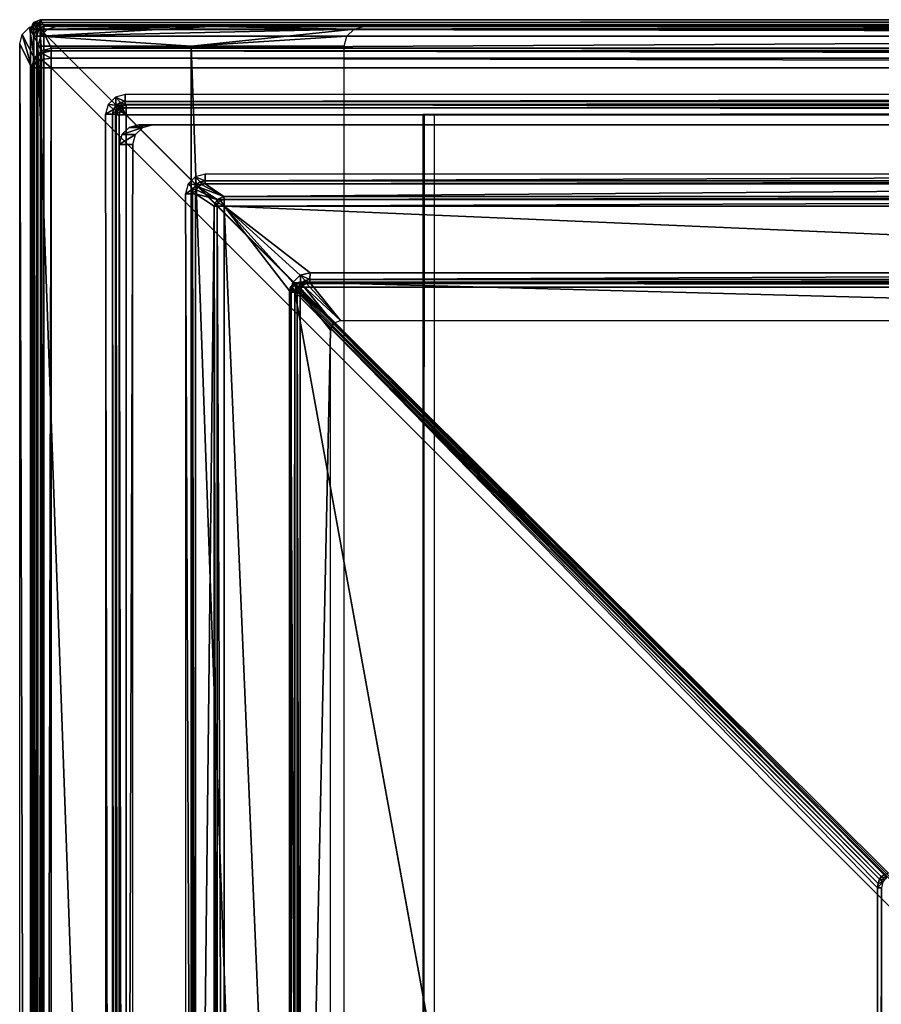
# Model space of a CAD drawing. Header units: millimetres. Extents: x -6 to 112, y 0 to 110.
# Tile 6 of 19: x -6 to 16, y 85 to 110. Entities that reach past the tile are written whole.
import ezdxf

# ---------------------------------------------------------------- set-up
doc = ezdxf.new("R2010")
doc.units = ezdxf.units.MM
doc.header["$LTSCALE"] = 159.143519
for name, color, linetype in [('10', 7, 'CONTINUOUS'), ('101', 7, 'CONTINUOUS'), ('11', 7, 'CONTINUOUS'), ('117', 7, 'CONTINUOUS'), ('119', 7, 'CONTINUOUS'), ('129', 7, 'CONTINUOUS'), ('152', 7, 'CONTINUOUS'), ('153', 7, 'CONTINUOUS'), ('159', 7, 'CONTINUOUS'), ('160', 7, 'CONTINUOUS'), ('17', 7, 'CONTINUOUS'), ('18', 7, 'CONTINUOUS'), ('19', 7, 'CONTINUOUS'), ('20', 7, 'CONTINUOUS'), ('225', 7, 'CONTINUOUS'), ('233', 7, 'CONTINUOUS'), ('3', 7, 'CONTINUOUS'), ('30', 7, 'CONTINUOUS'), ('31', 7, 'CONTINUOUS'), ('32', 7, 'CONTINUOUS'), ('34', 7, 'CONTINUOUS'), ('348', 7, 'CONTINUOUS'), ('349', 7, 'CONTINUOUS'), ('350', 7, 'CONTINUOUS'), ('364', 7, 'CONTINUOUS'), ('365', 7, 'CONTINUOUS'), ('371', 7, 'CONTINUOUS'), ('375', 7, 'CONTINUOUS'), ('379', 7, 'CONTINUOUS'), ('38', 7, 'CONTINUOUS'), ('381', 7, 'CONTINUOUS'), ('385', 7, 'CONTINUOUS'), ('389', 7, 'CONTINUOUS'), ('39', 7, 'CONTINUOUS'), ('4', 7, 'CONTINUOUS'), ('416', 7, 'CONTINUOUS'), ('417', 7, 'CONTINUOUS'), ('420', 7, 'CONTINUOUS'), ('421', 7, 'CONTINUOUS'), ('422', 7, 'CONTINUOUS'), ('425', 7, 'CONTINUOUS'), ('426', 7, 'CONTINUOUS'), ('427', 7, 'CONTINUOUS'), ('431', 7, 'CONTINUOUS'), ('433', 7, 'CONTINUOUS'), ('434', 7, 'CONTINUOUS'), ('435', 7, 'CONTINUOUS'), ('441', 7, 'CONTINUOUS'), ('442', 7, 'CONTINUOUS'), ('450', 7, 'CONTINUOUS'), ('454', 7, 'CONTINUOUS'), ('48', 7, 'CONTINUOUS'), ('49', 7, 'CONTINUOUS'), ('5', 7, 'CONTINUOUS'), ('54', 7, 'CONTINUOUS'), ('55', 7, 'CONTINUOUS'), ('59', 7, 'CONTINUOUS'), ('62', 7, 'CONTINUOUS'), ('79', 7, 'CONTINUOUS'), ('80', 7, 'CONTINUOUS'), ('85', 7, 'CONTINUOUS'), ('9', 7, 'CONTINUOUS')]:
    doc.layers.add(name, color=color, linetype=linetype)

msp = doc.modelspace()

# ---------------------------------------------------------------- linework, layer by layer
at = {"layer": '10', "linetype": 'CONTINUOUS'}
for points in [[(-5.563, 1.052, -714.081), (-5.563, 108.948, -714.081), (-5.495, 108.948, -714.328), (-5.563, 1.052, -714.081)], [(-5.495, 1.052, -714.328), (-5.563, 1.052, -714.081), (-5.495, 108.948, -714.328), (-5.495, 1.052, -714.328)], [(-5.314, 1.052, -714.509), (-5.495, 1.052, -714.328), (-5.314, 108.948, -714.509), (-5.314, 1.052, -714.509)], [(-5.314, 108.948, -714.509), (-5.495, 1.052, -714.328), (-5.495, 108.948, -714.328), (-5.314, 108.948, -714.509)], [(-5.067, 108.948, -714.576), (-5.314, 1.052, -714.509), (-5.314, 108.948, -714.509), (-5.067, 108.948, -714.576)], [(-5.067, 108.948, -714.576), (-5.067, 1.052, -714.576), (-5.314, 1.052, -714.509), (-5.067, 108.948, -714.576)]]:
    msp.add_3dface(points, dxfattribs=at)
at = {"layer": '101', "linetype": 'CONTINUOUS'}
for points in [[(37.838, 102.526, -635.239), (38.99, 103.49, -613.189), (1.512, 103.49, -612.868), (37.838, 102.526, -635.239)], [(2.286, 102.526, -634.934), (37.838, 102.526, -635.239), (1.512, 103.49, -612.868), (2.286, 102.526, -634.934)]]:
    msp.add_3dface(points, dxfattribs=at)
at = {"layer": '11', "linetype": 'CONTINUOUS'}
for points in [[(-5.868, 109.546, -679.772), (-5.563, 1.052, -714.081), (-5.868, 0.454, -679.772), (-5.868, 109.546, -679.772)], [(-5.563, 108.948, -714.081), (-5.563, 1.052, -714.081), (-5.868, 109.546, -679.772), (-5.563, 108.948, -714.081)]]:
    msp.add_3dface(points, dxfattribs=at)
at = {"layer": '117', "linetype": 'CONTINUOUS'}
for points in [[(15.996, 88.319, -650.53), (1.127, 103.254, -642.694), (1.153, 103.285, -642.703), (15.996, 88.319, -650.53)], [(1.153, 103.285, -642.703), (1.181, 103.315, -642.707), (16.038, 88.392, -650.537), (1.153, 103.285, -642.703)], [(15.996, 88.319, -650.53), (1.153, 103.285, -642.703), (16.038, 88.392, -650.537), (15.996, 88.319, -650.53)], [(1.181, 103.315, -642.707), (1.211, 103.343, -642.704), (16.038, 88.392, -650.537), (1.181, 103.315, -642.707)], [(1.211, 103.343, -642.704), (1.242, 103.369, -642.695), (16.038, 88.392, -650.537), (1.211, 103.343, -642.704)], [(1.242, 103.369, -642.695), (16.111, 88.434, -650.531), (16.038, 88.392, -650.537), (1.242, 103.369, -642.695)]]:
    msp.add_3dface(points, dxfattribs=at)
at = {"layer": '119', "linetype": 'CONTINUOUS'}
for points in [[(-3.414, 2.246, -631.633), (-3.337, 2.246, -631.46), (-3.414, 107.754, -631.633), (-3.414, 2.246, -631.633)], [(-3.414, 107.754, -631.633), (-3.337, 2.246, -631.46), (-3.337, 107.754, -631.46), (-3.414, 107.754, -631.633)], [(-3.162, 2.246, -631.39), (-3.162, 107.754, -631.39), (-3.337, 107.754, -631.46), (-3.162, 2.246, -631.39)], [(-3.337, 2.246, -631.46), (-3.162, 2.246, -631.39), (-3.337, 107.754, -631.46), (-3.337, 2.246, -631.46)]]:
    msp.add_3dface(points, dxfattribs=at)
at = {"layer": '129', "linetype": 'CONTINUOUS'}
for points in [[(-0.848, 105.426, -612.68), (-0.925, 105.426, -612.854), (-0.848, 63.239, -612.68), (-0.848, 105.426, -612.68)], [(-0.925, 105.426, -612.854), (-0.925, 63.239, -612.854), (-0.848, 63.239, -612.68), (-0.925, 105.426, -612.854)], [(-0.673, 63.239, -612.61), (-0.673, 105.426, -612.61), (-0.848, 105.426, -612.68), (-0.673, 63.239, -612.61)], [(-0.673, 63.239, -612.61), (-0.848, 105.426, -612.68), (-0.848, 63.239, -612.68), (-0.673, 63.239, -612.61)]]:
    msp.add_3dface(points, dxfattribs=at)
at = {"layer": '152', "linetype": 'CONTINUOUS'}
for points in [[(38.992, 103.739, -612.95), (1.514, 103.739, -612.629), (1.513, 103.566, -612.698), (38.992, 103.739, -612.95)], [(38.992, 103.739, -612.95), (1.513, 103.566, -612.698), (38.991, 103.566, -613.019), (38.992, 103.739, -612.95)], [(1.513, 103.566, -612.698), (1.512, 103.49, -612.868), (38.991, 103.566, -613.019), (1.513, 103.566, -612.698)], [(1.512, 103.49, -612.868), (38.99, 103.49, -613.189), (38.991, 103.566, -613.019), (1.512, 103.49, -612.868)]]:
    msp.add_3dface(points, dxfattribs=at)
at = {"layer": '153', "linetype": 'CONTINUOUS'}
for points in [[(1.014, 103.24, -612.625), (1.014, 65.76, -612.625), (1.186, 65.76, -612.696), (1.014, 103.24, -612.625)], [(1.014, 103.24, -612.625), (1.186, 65.76, -612.696), (1.186, 103.24, -612.696), (1.014, 103.24, -612.625)], [(1.262, 65.76, -612.866), (1.262, 103.24, -612.866), (1.186, 103.24, -612.696), (1.262, 65.76, -612.866)], [(1.186, 65.76, -612.696), (1.262, 65.76, -612.866), (1.186, 103.24, -612.696), (1.186, 65.76, -612.696)]]:
    msp.add_3dface(points, dxfattribs=at)
at = {"layer": '159', "linetype": 'CONTINUOUS'}
for points in [[(-1.153, 106.246, -631.407), (-1.153, 106.07, -631.335), (41.378, 106.246, -631.771), (-1.153, 106.246, -631.407)], [(41.378, 106.246, -631.771), (-1.153, 106.07, -631.335), (41.378, 106.07, -631.699), (41.378, 106.246, -631.771)], [(-1.153, 106.07, -631.335), (-1.151, 105.996, -631.161), (41.378, 106.07, -631.699), (-1.153, 106.07, -631.335)], [(-1.151, 105.996, -631.161), (41.38, 105.996, -631.525), (41.378, 106.07, -631.699), (-1.151, 105.996, -631.161)]]:
    msp.add_3dface(points, dxfattribs=at)
at = {"layer": '160', "linetype": 'CONTINUOUS'}
for points in [[(-1.653, 105.746, -631.403), (-1.477, 62.44, -631.332), (-1.477, 105.746, -631.332), (-1.653, 105.746, -631.403)], [(-1.653, 62.44, -631.403), (-1.477, 62.44, -631.332), (-1.653, 105.746, -631.403), (-1.653, 62.44, -631.403)], [(-1.401, 62.44, -631.159), (-1.401, 105.746, -631.159), (-1.477, 105.746, -631.332), (-1.401, 62.44, -631.159)], [(-1.477, 62.44, -631.332), (-1.401, 62.44, -631.159), (-1.477, 105.746, -631.332), (-1.477, 62.44, -631.332)]]:
    msp.add_3dface(points, dxfattribs=at)
at = {"layer": '17', "linetype": 'CONTINUOUS'}
for points in [[(-5.368, 110.046, -679.776), (103.721, 110.046, -680.71), (-5.063, 109.447, -714.085), (-5.368, 110.046, -679.776)], [(103.721, 110.046, -680.71), (102.828, 109.447, -715.009), (-5.063, 109.447, -714.085), (103.721, 110.046, -680.71)]]:
    msp.add_3dface(points, dxfattribs=at)
at = {"layer": '18', "linetype": 'CONTINUOUS'}
for points in [[(-5.801, 109.796, -679.774), (-5.618, 109.979, -679.775), (-5.496, 109.197, -714.085), (-5.801, 109.796, -679.774)], [(-5.618, 109.979, -679.775), (-5.368, 110.046, -679.776), (-5.313, 109.38, -714.086), (-5.618, 109.979, -679.775)], [(-5.496, 109.197, -714.085), (-5.618, 109.979, -679.775), (-5.313, 109.38, -714.086), (-5.496, 109.197, -714.085)], [(-5.368, 110.046, -679.776), (-5.063, 109.447, -714.085), (-5.313, 109.38, -714.086), (-5.368, 110.046, -679.776)], [(-5.563, 108.948, -714.081), (-5.868, 109.546, -679.772), (-5.801, 109.796, -679.774), (-5.563, 108.948, -714.081)], [(-5.563, 108.948, -714.081), (-5.801, 109.796, -679.774), (-5.496, 109.197, -714.085), (-5.563, 108.948, -714.081)]]:
    msp.add_3dface(points, dxfattribs=at)
at = {"layer": '19', "linetype": 'CONTINUOUS'}
for points in [[(-5.496, 109.197, -714.085), (-5.313, 109.38, -714.086), (-5.313, 109.319, -714.299), (-5.496, 109.197, -714.085)], [(-5.313, 109.38, -714.086), (-5.063, 109.447, -714.085), (-5.065, 109.378, -714.331), (-5.313, 109.38, -714.086)], [(-5.313, 109.319, -714.299), (-5.313, 109.38, -714.086), (-5.065, 109.378, -714.331), (-5.313, 109.319, -714.299)], [(-5.563, 108.948, -714.081), (-5.496, 109.197, -714.085), (-5.495, 109.161, -714.207), (-5.563, 108.948, -714.081)], [(-5.563, 108.948, -714.081), (-5.495, 109.161, -714.207), (-5.495, 109.07, -714.296), (-5.563, 108.948, -714.081)], [(-5.495, 109.161, -714.207), (-5.496, 109.197, -714.085), (-5.313, 109.319, -714.299), (-5.495, 109.161, -714.207)], [(-5.495, 109.161, -714.207), (-5.313, 109.319, -714.299), (-5.314, 109.16, -714.453), (-5.495, 109.161, -714.207)], [(-5.495, 109.07, -714.296), (-5.495, 109.161, -714.207), (-5.314, 109.16, -714.453), (-5.495, 109.07, -714.296)], [(-5.314, 108.948, -714.509), (-5.495, 109.07, -714.296), (-5.314, 109.16, -714.453), (-5.314, 108.948, -714.509)], [(-5.314, 109.16, -714.453), (-5.313, 109.319, -714.299), (-5.067, 109.195, -714.511), (-5.314, 109.16, -714.453)], [(-5.067, 108.948, -714.576), (-5.314, 109.16, -714.453), (-5.067, 109.195, -714.511), (-5.067, 108.948, -714.576)], [(-5.067, 108.948, -714.576), (-5.314, 108.948, -714.509), (-5.314, 109.16, -714.453), (-5.067, 108.948, -714.576)], [(-5.313, 109.319, -714.299), (-5.065, 109.378, -714.331), (-5.067, 109.195, -714.511), (-5.313, 109.319, -714.299)], [(-5.495, 108.948, -714.328), (-5.563, 108.948, -714.081), (-5.495, 109.07, -714.296), (-5.495, 108.948, -714.328)], [(-5.314, 108.948, -714.509), (-5.495, 108.948, -714.328), (-5.495, 109.07, -714.296), (-5.314, 108.948, -714.509)]]:
    msp.add_3dface(points, dxfattribs=at)
at = {"layer": '20', "linetype": 'CONTINUOUS'}
for points in [[(-5.065, 109.378, -714.331), (-5.063, 109.447, -714.085), (102.826, 109.378, -715.255), (-5.065, 109.378, -714.331)], [(-5.063, 109.447, -714.085), (102.828, 109.447, -715.009), (102.826, 109.378, -715.255), (-5.063, 109.447, -714.085)], [(-5.067, 109.195, -714.511), (-5.065, 109.378, -714.331), (102.825, 109.195, -715.434), (-5.067, 109.195, -714.511)], [(102.824, 108.948, -715.5), (-5.067, 108.948, -714.576), (-5.067, 109.195, -714.511), (102.824, 108.948, -715.5)], [(102.824, 108.948, -715.5), (-5.067, 109.195, -714.511), (102.825, 109.195, -715.434), (102.824, 108.948, -715.5)], [(102.825, 109.195, -715.434), (-5.065, 109.378, -714.331), (102.826, 109.378, -715.255), (102.825, 109.195, -715.434)]]:
    msp.add_3dface(points, dxfattribs=at)
at = {"layer": '225', "linetype": 'CONTINUOUS'}
for points in [[(1.335, 103.417, -612.862), (1.281, 103.336, -612.863), (2.109, 102.453, -634.937), (1.335, 103.417, -612.862)], [(1.335, 103.417, -612.862), (2.286, 102.526, -634.934), (1.416, 103.471, -612.864), (1.335, 103.417, -612.862)], [(2.286, 102.526, -634.934), (1.335, 103.417, -612.862), (2.109, 102.453, -634.937), (2.286, 102.526, -634.934)], [(2.286, 102.526, -634.934), (1.512, 103.49, -612.868), (1.416, 103.471, -612.864), (2.286, 102.526, -634.934)], [(1.281, 103.336, -612.863), (1.262, 103.24, -612.866), (2.109, 102.453, -634.937), (1.281, 103.336, -612.863)], [(2.109, 102.453, -634.937), (1.262, 103.24, -612.866), (2.036, 102.277, -634.932), (2.109, 102.453, -634.937)]]:
    msp.add_3dface(points, dxfattribs=at)
at = {"layer": '233', "linetype": 'CONTINUOUS'}
for points in [[(1.264, 103.672, -612.627), (1.081, 103.49, -612.625), (1.28, 103.473, -612.693), (1.264, 103.672, -612.627)], [(1.514, 103.739, -612.629), (1.264, 103.672, -612.627), (1.513, 103.566, -612.698), (1.514, 103.739, -612.629)], [(1.387, 103.544, -612.695), (1.264, 103.672, -612.627), (1.28, 103.473, -612.693), (1.387, 103.544, -612.695)], [(1.513, 103.566, -612.698), (1.264, 103.672, -612.627), (1.387, 103.544, -612.695), (1.513, 103.566, -612.698)], [(1.081, 103.49, -612.625), (1.014, 103.24, -612.625), (1.209, 103.366, -612.693), (1.081, 103.49, -612.625)], [(1.28, 103.473, -612.693), (1.081, 103.49, -612.625), (1.209, 103.366, -612.693), (1.28, 103.473, -612.693)], [(1.281, 103.336, -612.863), (1.28, 103.473, -612.693), (1.209, 103.366, -612.693), (1.281, 103.336, -612.863)], [(1.416, 103.471, -612.864), (1.387, 103.544, -612.695), (1.28, 103.473, -612.693), (1.416, 103.471, -612.864)], [(1.281, 103.336, -612.863), (1.335, 103.417, -612.862), (1.28, 103.473, -612.693), (1.281, 103.336, -612.863)], [(1.335, 103.417, -612.862), (1.416, 103.471, -612.864), (1.28, 103.473, -612.693), (1.335, 103.417, -612.862)], [(1.512, 103.49, -612.868), (1.513, 103.566, -612.698), (1.387, 103.544, -612.695), (1.512, 103.49, -612.868)], [(1.416, 103.471, -612.864), (1.512, 103.49, -612.868), (1.387, 103.544, -612.695), (1.416, 103.471, -612.864)], [(1.014, 103.24, -612.625), (1.186, 103.24, -612.696), (1.209, 103.366, -612.693), (1.014, 103.24, -612.625)], [(1.186, 103.24, -612.696), (1.281, 103.336, -612.863), (1.209, 103.366, -612.693), (1.186, 103.24, -612.696)], [(1.262, 103.24, -612.866), (1.281, 103.336, -612.863), (1.186, 103.24, -612.696), (1.262, 103.24, -612.866)]]:
    msp.add_3dface(points, dxfattribs=at)
at = {"layer": '3', "linetype": 'CONTINUOUS'}
for points in [[(-5.407, 109.5, -631.37), (-1.512, 0.5, -176.387), (-1.512, 109.5, -176.387), (-5.407, 109.5, -631.37)], [(-5.407, 0.5, -631.37), (-1.512, 0.5, -176.387), (-5.407, 109.5, -631.37), (-5.407, 0.5, -631.37)], [(-1.512, 0.5, -176.387), (2.383, 0.5, 278.596), (-1.512, 109.5, -176.387), (-1.512, 0.5, -176.387)], [(2.383, 0.5, 278.596), (2.383, 109.5, 278.596), (-1.512, 109.5, -176.387), (2.383, 0.5, 278.596)]]:
    msp.add_3dface(points, dxfattribs=at)
at = {"layer": '30', "linetype": 'CONTINUOUS'}
for points in [[(101.508, 107.5, -641.736), (101.161, 107.5, -682.235), (-2.835, 107.5, -681.344), (101.508, 107.5, -641.736)], [(101.508, 107.5, -641.736), (-2.835, 107.5, -681.344), (-2.488, 107.5, -640.846), (101.508, 107.5, -641.736)]]:
    msp.add_3dface(points, dxfattribs=at)
at = {"layer": '31', "linetype": 'CONTINUOUS'}
for points in [[(-2.738, 107.433, -640.844), (-3.268, 107.25, -681.341), (-2.921, 107.25, -640.842), (-2.738, 107.433, -640.844)], [(-3.085, 107.433, -681.342), (-3.268, 107.25, -681.341), (-2.738, 107.433, -640.844), (-3.085, 107.433, -681.342)], [(-2.488, 107.5, -640.846), (-3.085, 107.433, -681.342), (-2.738, 107.433, -640.844), (-2.488, 107.5, -640.846)], [(-2.488, 107.5, -640.846), (-2.835, 107.5, -681.344), (-3.085, 107.433, -681.342), (-2.488, 107.5, -640.846)], [(-2.921, 107.25, -640.842), (-3.335, 107, -681.34), (-2.988, 107, -640.841), (-2.921, 107.25, -640.842)], [(-3.268, 107.25, -681.341), (-3.335, 107, -681.34), (-2.921, 107.25, -640.842), (-3.268, 107.25, -681.341)]]:
    msp.add_3dface(points, dxfattribs=at)
at = {"layer": '32', "linetype": 'CONTINUOUS'}
for points in [[(-2.988, 107, -640.841), (-3.335, 107, -681.34), (-3.335, 3, -681.34), (-2.988, 107, -640.841)], [(-2.988, 3, -640.841), (-2.988, 107, -640.841), (-3.335, 3, -681.34), (-2.988, 3, -640.841)]]:
    msp.add_3dface(points, dxfattribs=at)
at = {"layer": '34', "linetype": 'CONTINUOUS'}
for points in [[(4.667, 107.75, 282.577), (4.667, 56.479, 282.577), (55.936, 107.75, 282.138), (4.667, 107.75, 282.577)], [(55.936, 107.75, 282.138), (4.667, 56.479, 282.577), (56.296, 107.001, 282.135), (55.936, 107.75, 282.138)], [(57.831, 106.559, 282.122), (4.667, 56.479, 282.577), (110.163, 107.75, 281.674), (57.831, 106.559, 282.122)], [(4.667, 56.479, 282.577), (110.163, 56.479, 281.674), (110.163, 107.75, 281.674), (4.667, 56.479, 282.577)], [(56.296, 107.001, 282.135), (4.667, 56.479, 282.577), (57.002, 106.558, 282.129), (56.296, 107.001, 282.135)], [(57.002, 106.558, 282.129), (4.667, 56.479, 282.577), (57.831, 106.559, 282.122), (57.002, 106.558, 282.129)]]:
    msp.add_3dface(points, dxfattribs=at)
at = {"layer": '348', "linetype": 'CONTINUOUS'}
for points in [[(15.996, 88.319, -650.53), (16.038, 88.392, -650.537), (16.12, 88.309, -650.627), (15.996, 88.319, -650.53)], [(16.111, 88.434, -650.531), (16.175, 88.348, -650.619), (16.038, 88.392, -650.537), (16.111, 88.434, -650.531)], [(16.038, 88.392, -650.537), (16.175, 88.348, -650.619), (16.12, 88.309, -650.627), (16.038, 88.392, -650.537)], [(16.081, 88.254, -650.619), (15.996, 88.319, -650.53), (16.12, 88.309, -650.627), (16.081, 88.254, -650.619)]]:
    msp.add_3dface(points, dxfattribs=at)
at = {"layer": '349', "linetype": 'CONTINUOUS'}
for points in [[(15.945, 88.1, -650.504), (15.958, 88.212, -650.51), (16.081, 88.254, -650.619), (15.945, 88.1, -650.504)], [(15.945, 88.1, -650.504), (16.081, 88.254, -650.619), (16.041, 88.1, -650.594), (15.945, 88.1, -650.504)], [(15.958, 88.212, -650.51), (15.996, 88.319, -650.53), (16.081, 88.254, -650.619), (15.958, 88.212, -650.51)]]:
    msp.add_3dface(points, dxfattribs=at)
at = {"layer": '350', "linetype": 'CONTINUOUS'}
for points in [[(16.042, 21.9, -650.596), (15.945, 21.9, -650.504), (16.041, 88.1, -650.594), (16.042, 21.9, -650.596)], [(15.945, 21.9, -650.504), (15.945, 88.1, -650.504), (16.041, 88.1, -650.594), (15.945, 21.9, -650.504)]]:
    msp.add_3dface(points, dxfattribs=at)
at = {"layer": '364', "linetype": 'CONTINUOUS'}
for points in [[(1.067, 103.431, -642.48), (1.064, 103.353, -642.614), (1.013, 103.35, -642.479), (1.067, 103.431, -642.48)], [(1.143, 103.433, -642.615), (1.064, 103.353, -642.614), (1.067, 103.431, -642.48), (1.143, 103.433, -642.615)], [(1.143, 103.433, -642.615), (1.153, 103.285, -642.703), (1.064, 103.353, -642.614), (1.143, 103.433, -642.615)], [(1.148, 103.485, -642.48), (1.143, 103.433, -642.615), (1.067, 103.431, -642.48), (1.148, 103.485, -642.48)], [(1.243, 103.476, -642.587), (1.143, 103.433, -642.615), (1.148, 103.485, -642.48), (1.243, 103.476, -642.587)], [(1.243, 103.476, -642.587), (1.242, 103.369, -642.695), (1.143, 103.433, -642.615), (1.243, 103.476, -642.587)], [(1.242, 103.369, -642.695), (1.211, 103.343, -642.704), (1.143, 103.433, -642.615), (1.242, 103.369, -642.695)], [(1.181, 103.315, -642.707), (1.153, 103.285, -642.703), (1.143, 103.433, -642.615), (1.181, 103.315, -642.707)], [(1.211, 103.343, -642.704), (1.181, 103.315, -642.707), (1.143, 103.433, -642.615), (1.211, 103.343, -642.704)], [(1.244, 103.504, -642.479), (1.243, 103.476, -642.587), (1.148, 103.485, -642.48), (1.244, 103.504, -642.479)], [(1.242, 103.369, -642.695), (1.243, 103.476, -642.587), (1.243, 103.466, -642.605), (1.242, 103.369, -642.695)], [(1.021, 103.254, -642.585), (0.994, 103.254, -642.477), (1.013, 103.35, -642.479), (1.021, 103.254, -642.585)], [(1.064, 103.353, -642.614), (1.021, 103.254, -642.585), (1.013, 103.35, -642.479), (1.064, 103.353, -642.614)], [(1.031, 103.254, -642.604), (1.021, 103.254, -642.585), (1.064, 103.353, -642.614), (1.031, 103.254, -642.604)], [(1.127, 103.254, -642.694), (1.031, 103.254, -642.604), (1.064, 103.353, -642.614), (1.127, 103.254, -642.694)], [(1.153, 103.285, -642.703), (1.127, 103.254, -642.694), (1.064, 103.353, -642.614), (1.153, 103.285, -642.703)]]:
    msp.add_3dface(points, dxfattribs=at)
at = {"layer": '365', "linetype": 'CONTINUOUS'}
for points in [[(1.021, 6.746, -642.585), (0.994, 6.746, -642.477), (1.021, 103.254, -642.585), (1.021, 6.746, -642.585)], [(1.021, 103.254, -642.585), (0.994, 6.746, -642.477), (0.994, 103.254, -642.477), (1.021, 103.254, -642.585)], [(1.031, 6.746, -642.604), (1.021, 6.746, -642.585), (1.031, 103.254, -642.604), (1.031, 6.746, -642.604)], [(1.031, 103.254, -642.604), (1.021, 6.746, -642.585), (1.021, 103.254, -642.585), (1.031, 103.254, -642.604)], [(1.127, 6.746, -642.694), (1.031, 6.746, -642.604), (1.127, 103.254, -642.694), (1.127, 6.746, -642.694)], [(1.127, 103.254, -642.694), (1.031, 6.746, -642.604), (1.031, 103.254, -642.604), (1.127, 103.254, -642.694)]]:
    msp.add_3dface(points, dxfattribs=at)
at = {"layer": '371', "linetype": 'CONTINUOUS'}
for points in [[(97.747, 103.369, -643.521), (1.242, 103.369, -642.695), (1.243, 103.466, -642.605), (97.747, 103.369, -643.521)], [(1.244, 103.504, -642.479), (97.747, 103.476, -643.413), (1.243, 103.476, -642.587), (1.244, 103.504, -642.479)], [(97.747, 103.476, -643.413), (97.747, 103.466, -643.432), (1.243, 103.476, -642.587), (97.747, 103.476, -643.413)], [(1.243, 103.476, -642.587), (97.747, 103.466, -643.432), (1.243, 103.466, -642.605), (1.243, 103.476, -642.587)], [(97.747, 103.466, -643.432), (97.747, 103.369, -643.521), (1.243, 103.466, -642.605), (97.747, 103.466, -643.432)], [(97.748, 103.504, -643.305), (97.747, 103.476, -643.413), (1.244, 103.504, -642.479), (97.748, 103.504, -643.305)]]:
    msp.add_3dface(points, dxfattribs=at)
at = {"layer": '375', "linetype": 'CONTINUOUS'}
for points in [[(41.578, 105.676, -613.218), (-0.675, 105.676, -612.856), (-0.673, 105.601, -612.682), (41.578, 105.676, -613.218)], [(41.58, 105.602, -613.044), (41.578, 105.676, -613.218), (-0.673, 105.601, -612.682), (41.58, 105.602, -613.044)], [(-0.673, 105.426, -612.61), (41.58, 105.602, -613.044), (-0.673, 105.601, -612.682), (-0.673, 105.426, -612.61)], [(-0.673, 105.426, -612.61), (41.58, 105.426, -612.972), (41.58, 105.602, -613.044), (-0.673, 105.426, -612.61)]]:
    msp.add_3dface(points, dxfattribs=at)
at = {"layer": '379', "linetype": 'CONTINUOUS'}
for points in [[(-1.328, 105.923, -631.161), (-1.382, 105.841, -631.161), (-0.851, 105.603, -612.853), (-1.328, 105.923, -631.161)], [(-1.247, 105.977, -631.162), (-1.328, 105.923, -631.161), (-0.675, 105.676, -612.856), (-1.247, 105.977, -631.162)], [(-0.675, 105.676, -612.856), (-1.328, 105.923, -631.161), (-0.851, 105.603, -612.853), (-0.675, 105.676, -612.856)], [(-1.151, 105.996, -631.161), (-1.247, 105.977, -631.162), (-0.675, 105.676, -612.856), (-1.151, 105.996, -631.161)], [(-1.382, 105.841, -631.161), (-1.401, 105.746, -631.159), (-0.851, 105.603, -612.853), (-1.382, 105.841, -631.161)], [(-1.401, 105.746, -631.159), (-0.925, 105.426, -612.854), (-0.851, 105.603, -612.853), (-1.401, 105.746, -631.159)]]:
    msp.add_3dface(points, dxfattribs=at)
at = {"layer": '38', "linetype": 'CONTINUOUS'}
for points in [[(4.385, 107.75, 278.829), (4.385, 56.479, 278.829), (4.415, 107.75, 282.329), (4.385, 107.75, 278.829)], [(4.415, 107.75, 282.329), (4.385, 56.479, 278.829), (4.415, 56.479, 282.329), (4.415, 107.75, 282.329)]]:
    msp.add_3dface(points, dxfattribs=at)
at = {"layer": '381', "linetype": 'CONTINUOUS'}
for points in [[(-0.675, 105.676, -612.856), (-0.851, 105.603, -612.853), (-0.673, 105.601, -612.682), (-0.675, 105.676, -612.856)], [(-0.851, 105.603, -612.853), (-0.925, 105.426, -612.854), (-0.825, 105.514, -612.681), (-0.851, 105.603, -612.853)], [(-0.825, 105.514, -612.681), (-0.925, 105.426, -612.854), (-0.848, 105.426, -612.68), (-0.825, 105.514, -612.681)], [(-0.761, 105.578, -612.681), (-0.851, 105.603, -612.853), (-0.825, 105.514, -612.681), (-0.761, 105.578, -612.681)], [(-0.673, 105.601, -612.682), (-0.851, 105.603, -612.853), (-0.761, 105.578, -612.681), (-0.673, 105.601, -612.682)], [(-0.673, 105.426, -612.61), (-0.825, 105.514, -612.681), (-0.848, 105.426, -612.68), (-0.673, 105.426, -612.61)], [(-0.673, 105.426, -612.61), (-0.761, 105.578, -612.681), (-0.825, 105.514, -612.681), (-0.673, 105.426, -612.61)], [(-0.673, 105.426, -612.61), (-0.673, 105.601, -612.682), (-0.761, 105.578, -612.681), (-0.673, 105.426, -612.61)]]:
    msp.add_3dface(points, dxfattribs=at)
at = {"layer": '385', "linetype": 'CONTINUOUS'}
for points in [[(-3.414, 107.754, -631.633), (-3.314, 107.842, -631.46), (-3.34, 107.931, -631.632), (-3.414, 107.754, -631.633)], [(-3.162, 107.93, -631.461), (-3.164, 108.004, -631.635), (-3.34, 107.931, -631.632), (-3.162, 107.93, -631.461)], [(-3.25, 107.906, -631.461), (-3.162, 107.93, -631.461), (-3.34, 107.931, -631.632), (-3.25, 107.906, -631.461)], [(-3.314, 107.842, -631.46), (-3.25, 107.906, -631.461), (-3.34, 107.931, -631.632), (-3.314, 107.842, -631.46)], [(-3.314, 107.842, -631.46), (-3.162, 107.754, -631.39), (-3.25, 107.906, -631.461), (-3.314, 107.842, -631.46)], [(-3.162, 107.754, -631.39), (-3.162, 107.93, -631.461), (-3.25, 107.906, -631.461), (-3.162, 107.754, -631.39)], [(-3.414, 107.754, -631.633), (-3.337, 107.754, -631.46), (-3.314, 107.842, -631.46), (-3.414, 107.754, -631.633)], [(-3.337, 107.754, -631.46), (-3.162, 107.754, -631.39), (-3.314, 107.842, -631.46), (-3.337, 107.754, -631.46)]]:
    msp.add_3dface(points, dxfattribs=at)
at = {"layer": '389', "linetype": 'CONTINUOUS'}
for points in [[(-1.586, 105.996, -631.403), (-1.383, 105.976, -631.334), (-1.403, 106.179, -631.405), (-1.586, 105.996, -631.403)], [(-1.153, 106.07, -631.335), (-1.153, 106.246, -631.407), (-1.403, 106.179, -631.405), (-1.153, 106.07, -631.335)], [(-1.277, 106.047, -631.335), (-1.153, 106.07, -631.335), (-1.403, 106.179, -631.405), (-1.277, 106.047, -631.335)], [(-1.383, 105.976, -631.334), (-1.277, 106.047, -631.335), (-1.403, 106.179, -631.405), (-1.383, 105.976, -631.334)], [(-1.653, 105.746, -631.403), (-1.453, 105.87, -631.333), (-1.586, 105.996, -631.403), (-1.653, 105.746, -631.403)], [(-1.453, 105.87, -631.333), (-1.383, 105.976, -631.334), (-1.586, 105.996, -631.403), (-1.453, 105.87, -631.333)], [(-1.382, 105.841, -631.161), (-1.383, 105.976, -631.334), (-1.453, 105.87, -631.333), (-1.382, 105.841, -631.161)], [(-1.247, 105.977, -631.162), (-1.277, 106.047, -631.335), (-1.383, 105.976, -631.334), (-1.247, 105.977, -631.162)], [(-1.328, 105.923, -631.161), (-1.247, 105.977, -631.162), (-1.383, 105.976, -631.334), (-1.328, 105.923, -631.161)], [(-1.382, 105.841, -631.161), (-1.328, 105.923, -631.161), (-1.383, 105.976, -631.334), (-1.382, 105.841, -631.161)], [(-1.151, 105.996, -631.161), (-1.153, 106.07, -631.335), (-1.277, 106.047, -631.335), (-1.151, 105.996, -631.161)], [(-1.247, 105.977, -631.162), (-1.151, 105.996, -631.161), (-1.277, 106.047, -631.335), (-1.247, 105.977, -631.162)], [(-1.653, 105.746, -631.403), (-1.477, 105.746, -631.332), (-1.453, 105.87, -631.333), (-1.653, 105.746, -631.403)], [(-1.477, 105.746, -631.332), (-1.382, 105.841, -631.161), (-1.453, 105.87, -631.333), (-1.477, 105.746, -631.332)], [(-1.477, 105.746, -631.332), (-1.401, 105.746, -631.159), (-1.382, 105.841, -631.161), (-1.477, 105.746, -631.332)]]:
    msp.add_3dface(points, dxfattribs=at)
at = {"layer": '39', "linetype": 'CONTINUOUS'}
for points in [[(55.934, 108, 281.888), (4.635, 108, 278.827), (4.665, 108, 282.327), (55.934, 108, 281.888)], [(55.904, 108, 278.388), (4.635, 108, 278.827), (55.934, 108, 281.888), (55.904, 108, 278.388)]]:
    msp.add_3dface(points, dxfattribs=at)
at = {"layer": '4', "linetype": 'CONTINUOUS'}
for points in [[(-5.157, 109.933, -631.373), (-5.34, 109.75, -631.371), (-1.012, 110, -176.391), (-5.157, 109.933, -631.373)], [(2.633, 109.933, 278.594), (-1.012, 110, -176.391), (-5.34, 109.75, -631.371), (2.633, 109.933, 278.594)], [(-5.34, 109.75, -631.371), (-1.512, 109.5, -176.387), (2.633, 109.933, 278.594), (-5.34, 109.75, -631.371)], [(-4.907, 110, -631.375), (-5.157, 109.933, -631.373), (-1.012, 110, -176.391), (-4.907, 110, -631.375)], [(2.45, 109.75, 278.596), (2.633, 109.933, 278.594), (-1.512, 109.5, -176.387), (2.45, 109.75, 278.596)], [(2.883, 110, 278.592), (-1.012, 110, -176.391), (2.633, 109.933, 278.594), (2.883, 110, 278.592)], [(-5.407, 109.5, -631.37), (-1.512, 109.5, -176.387), (-5.34, 109.75, -631.371), (-5.407, 109.5, -631.37)], [(-1.512, 109.5, -176.387), (2.383, 109.5, 278.596), (2.45, 109.75, 278.596), (-1.512, 109.5, -176.387)]]:
    msp.add_3dface(points, dxfattribs=at)
at = {"layer": '416', "linetype": 'CONTINUOUS'}
for points in [[(-5.338, 109.92, -632.571), (-5.338, 0.08, -632.571), (104.499, 0.08, -633.511), (-5.338, 109.92, -632.571)], [(104.499, 109.92, -633.511), (-5.338, 109.92, -632.571), (104.499, 0.08, -633.511), (104.499, 109.92, -633.511)]]:
    msp.add_3dface(points, dxfattribs=at)
at = {"layer": '417', "linetype": 'CONTINUOUS'}
for points in [[(104.247, 109.754, -643.51), (104.247, 0.246, -643.51), (-5.257, 0.246, -642.572), (104.247, 109.754, -643.51)], [(-5.257, 109.754, -642.572), (104.247, 109.754, -643.51), (-5.257, 0.246, -642.572), (-5.257, 109.754, -642.572)]]:
    msp.add_3dface(points, dxfattribs=at)
at = {"layer": '420', "linetype": 'CONTINUOUS'}
for points in [[(102.347, 108.017, -633.247), (-3.182, 108.017, -632.344), (102.341, 108.004, -632.538), (102.347, 108.017, -633.247)], [(102.341, 108.004, -632.538), (-3.182, 108.017, -632.344), (-3.164, 108.004, -631.635), (102.341, 108.004, -632.538)]]:
    msp.add_3dface(points, dxfattribs=at)
at = {"layer": '421', "linetype": 'CONTINUOUS'}
for points in [[(-3.432, 2.233, -632.342), (-3.414, 107.754, -631.633), (-3.432, 107.767, -632.342), (-3.432, 2.233, -632.342)], [(-3.414, 2.246, -631.633), (-3.414, 107.754, -631.633), (-3.432, 2.233, -632.342), (-3.414, 2.246, -631.633)]]:
    msp.add_3dface(points, dxfattribs=at)
at = {"layer": '422', "linetype": 'CONTINUOUS'}
for points in [[(-3.162, 107.93, -631.461), (102.341, 108.004, -632.538), (-3.164, 108.004, -631.635), (-3.162, 107.93, -631.461)], [(102.478, 107.96, -632.402), (102.341, 108.004, -632.538), (-3.162, 107.93, -631.461), (102.478, 107.96, -632.402)], [(102.56, 107.868, -632.322), (102.478, 107.96, -632.402), (-3.162, 107.93, -631.461), (102.56, 107.868, -632.322)], [(-3.162, 107.754, -631.39), (102.56, 107.868, -632.322), (-3.162, 107.93, -631.461), (-3.162, 107.754, -631.39)], [(-3.162, 107.754, -631.39), (102.589, 107.754, -632.295), (102.56, 107.868, -632.322), (-3.162, 107.754, -631.39)]]:
    msp.add_3dface(points, dxfattribs=at)
at = {"layer": '425', "linetype": 'CONTINUOUS'}
for points in [[(-3.684, 107.767, -632.585), (-3.508, 2.233, -632.515), (-3.508, 107.767, -632.515), (-3.684, 107.767, -632.585)], [(-3.684, 2.233, -632.585), (-3.508, 2.233, -632.515), (-3.684, 107.767, -632.585), (-3.684, 2.233, -632.585)], [(-3.508, 107.767, -632.515), (-3.432, 2.233, -632.342), (-3.432, 107.767, -632.342), (-3.508, 107.767, -632.515)], [(-3.508, 2.233, -632.515), (-3.432, 2.233, -632.342), (-3.508, 107.767, -632.515), (-3.508, 2.233, -632.515)]]:
    msp.add_3dface(points, dxfattribs=at)
at = {"layer": '426', "linetype": 'CONTINUOUS'}
for points in [[(102.345, 108.267, -633.493), (-3.184, 108.091, -632.518), (102.346, 108.091, -633.421), (102.345, 108.267, -633.493)], [(-3.184, 108.267, -632.589), (-3.184, 108.091, -632.518), (102.345, 108.267, -633.493), (-3.184, 108.267, -632.589)], [(-3.184, 108.091, -632.518), (-3.182, 108.017, -632.344), (102.346, 108.091, -633.421), (-3.184, 108.091, -632.518)], [(102.346, 108.091, -633.421), (-3.182, 108.017, -632.344), (102.347, 108.017, -633.247), (102.346, 108.091, -633.421)]]:
    msp.add_3dface(points, dxfattribs=at)
at = {"layer": '427', "linetype": 'CONTINUOUS'}
for points in [[(-5.257, 109.93, -642.5), (-5.255, 110.004, -642.326), (104.248, 109.93, -643.438), (-5.257, 109.93, -642.5)], [(104.247, 109.754, -643.51), (-5.257, 109.93, -642.5), (104.248, 109.93, -643.438), (104.247, 109.754, -643.51)], [(-5.257, 109.754, -642.572), (-5.257, 109.93, -642.5), (104.247, 109.754, -643.51), (-5.257, 109.754, -642.572)], [(-5.255, 110.004, -642.326), (104.249, 110.004, -643.264), (104.248, 109.93, -643.438), (-5.255, 110.004, -642.326)]]:
    msp.add_3dface(points, dxfattribs=at)
at = {"layer": '431', "linetype": 'CONTINUOUS'}
for points in [[(-5.59, 109.92, -632.823), (-5.517, 0.08, -632.644), (-5.517, 109.92, -632.644), (-5.59, 109.92, -632.823)], [(-5.59, 109.92, -632.823), (-5.59, 0.08, -632.823), (-5.517, 0.08, -632.644), (-5.59, 109.92, -632.823)], [(-5.338, 0.08, -632.571), (-5.338, 109.92, -632.571), (-5.517, 109.92, -632.644), (-5.338, 0.08, -632.571)], [(-5.517, 0.08, -632.644), (-5.338, 0.08, -632.571), (-5.517, 109.92, -632.644), (-5.517, 0.08, -632.644)]]:
    msp.add_3dface(points, dxfattribs=at)
at = {"layer": '433', "linetype": 'CONTINUOUS'}
for points in [[(-5.505, 0.246, -642.324), (-5.432, 109.754, -642.499), (-5.432, 0.246, -642.499), (-5.505, 0.246, -642.324)], [(-5.505, 0.246, -642.324), (-5.505, 109.754, -642.324), (-5.432, 109.754, -642.499), (-5.505, 0.246, -642.324)], [(-5.257, 109.754, -642.572), (-5.257, 0.246, -642.572), (-5.432, 0.246, -642.499), (-5.257, 109.754, -642.572)], [(-5.432, 109.754, -642.499), (-5.257, 109.754, -642.572), (-5.432, 0.246, -642.499), (-5.432, 109.754, -642.499)]]:
    msp.add_3dface(points, dxfattribs=at)
at = {"layer": '434', "linetype": 'CONTINUOUS'}
for points in [[(-5.515, 110.098, -632.826), (-5.34, 110.17, -632.825), (-5.432, 109.931, -642.327), (-5.515, 110.098, -632.826)], [(-5.432, 109.931, -642.327), (-5.34, 110.17, -632.825), (-5.255, 110.004, -642.326), (-5.432, 109.931, -642.327)], [(-5.505, 109.754, -642.324), (-5.59, 109.92, -632.823), (-5.515, 110.098, -632.826), (-5.505, 109.754, -642.324)], [(-5.505, 109.754, -642.324), (-5.515, 110.098, -632.826), (-5.432, 109.931, -642.327), (-5.505, 109.754, -642.324)]]:
    msp.add_3dface(points, dxfattribs=at)
at = {"layer": '435', "linetype": 'CONTINUOUS'}
for points in [[(-5.34, 110.17, -632.825), (-5.338, 110.098, -632.646), (104.496, 110.17, -633.766), (-5.34, 110.17, -632.825)], [(104.496, 110.17, -633.766), (-5.338, 110.098, -632.646), (104.498, 110.098, -633.586), (104.496, 110.17, -633.766)], [(-5.338, 110.098, -632.646), (-5.338, 109.92, -632.571), (104.498, 110.098, -633.586), (-5.338, 110.098, -632.646)], [(-5.338, 109.92, -632.571), (104.499, 109.92, -633.511), (104.498, 110.098, -633.586), (-5.338, 109.92, -632.571)]]:
    msp.add_3dface(points, dxfattribs=at)
at = {"layer": '441', "linetype": 'CONTINUOUS'}
for points in [[(-5.505, 109.754, -642.324), (-5.432, 109.931, -642.327), (-5.432, 109.754, -642.499), (-5.505, 109.754, -642.324)], [(-5.432, 109.931, -642.327), (-5.255, 110.004, -642.326), (-5.38, 109.93, -642.449), (-5.432, 109.931, -642.327)], [(-5.432, 109.931, -642.327), (-5.38, 109.93, -642.449), (-5.432, 109.754, -642.499), (-5.432, 109.931, -642.327)], [(-5.38, 109.93, -642.449), (-5.257, 109.754, -642.572), (-5.432, 109.754, -642.499), (-5.38, 109.93, -642.449)], [(-5.255, 110.004, -642.326), (-5.257, 109.93, -642.5), (-5.38, 109.93, -642.449), (-5.255, 110.004, -642.326)], [(-5.257, 109.93, -642.5), (-5.257, 109.754, -642.572), (-5.38, 109.93, -642.449), (-5.257, 109.93, -642.5)]]:
    msp.add_3dface(points, dxfattribs=at)
at = {"layer": '442', "linetype": 'CONTINUOUS'}
for points in [[(-5.338, 110.098, -632.646), (-5.34, 110.17, -632.825), (-5.516, 110.076, -632.735), (-5.338, 110.098, -632.646)], [(-5.516, 110.076, -632.735), (-5.34, 110.17, -632.825), (-5.515, 110.098, -632.826), (-5.516, 110.076, -632.735)], [(-5.59, 109.92, -632.823), (-5.516, 110.076, -632.735), (-5.515, 110.098, -632.826), (-5.59, 109.92, -632.823)], [(-5.59, 109.92, -632.823), (-5.516, 110.01, -632.669), (-5.516, 110.076, -632.735), (-5.59, 109.92, -632.823)], [(-5.59, 109.92, -632.823), (-5.517, 109.92, -632.644), (-5.516, 110.01, -632.669), (-5.59, 109.92, -632.823)], [(-5.517, 109.92, -632.644), (-5.338, 109.92, -632.571), (-5.338, 110.098, -632.646), (-5.517, 109.92, -632.644)], [(-5.517, 109.92, -632.644), (-5.338, 110.098, -632.646), (-5.516, 110.01, -632.669), (-5.517, 109.92, -632.644)], [(-5.516, 110.01, -632.669), (-5.338, 110.098, -632.646), (-5.516, 110.076, -632.735), (-5.516, 110.01, -632.669)]]:
    msp.add_3dface(points, dxfattribs=at)
at = {"layer": '450', "linetype": 'CONTINUOUS'}
for points in [[(-3.413, 107.862, -632.343), (-3.432, 107.767, -632.342), (-3.34, 107.931, -631.632), (-3.413, 107.862, -632.343)], [(-3.432, 107.767, -632.342), (-3.414, 107.754, -631.633), (-3.34, 107.931, -631.632), (-3.432, 107.767, -632.342)], [(-3.359, 107.943, -632.344), (-3.413, 107.862, -632.343), (-3.34, 107.931, -631.632), (-3.359, 107.943, -632.344)], [(-3.278, 107.998, -632.344), (-3.359, 107.943, -632.344), (-3.164, 108.004, -631.635), (-3.278, 107.998, -632.344)], [(-3.164, 108.004, -631.635), (-3.359, 107.943, -632.344), (-3.34, 107.931, -631.632), (-3.164, 108.004, -631.635)], [(-3.182, 108.017, -632.344), (-3.278, 107.998, -632.344), (-3.164, 108.004, -631.635), (-3.182, 108.017, -632.344)]]:
    msp.add_3dface(points, dxfattribs=at)
at = {"layer": '454', "linetype": 'CONTINUOUS'}
for points in [[(-3.434, 108.2, -632.587), (-3.617, 108.017, -632.586), (-3.414, 107.997, -632.517), (-3.434, 108.2, -632.587)], [(-3.184, 108.267, -632.589), (-3.434, 108.2, -632.587), (-3.184, 108.091, -632.518), (-3.184, 108.267, -632.589)], [(-3.184, 108.091, -632.518), (-3.434, 108.2, -632.587), (-3.308, 108.068, -632.518), (-3.184, 108.091, -632.518)], [(-3.308, 108.068, -632.518), (-3.434, 108.2, -632.587), (-3.414, 107.997, -632.517), (-3.308, 108.068, -632.518)], [(-3.617, 108.017, -632.586), (-3.684, 107.767, -632.585), (-3.485, 107.891, -632.516), (-3.617, 108.017, -632.586)], [(-3.684, 107.767, -632.585), (-3.508, 107.767, -632.515), (-3.485, 107.891, -632.516), (-3.684, 107.767, -632.585)], [(-3.414, 107.997, -632.517), (-3.617, 108.017, -632.586), (-3.485, 107.891, -632.516), (-3.414, 107.997, -632.517)], [(-3.485, 107.891, -632.516), (-3.508, 107.767, -632.515), (-3.413, 107.862, -632.343), (-3.485, 107.891, -632.516)], [(-3.414, 107.997, -632.517), (-3.485, 107.891, -632.516), (-3.413, 107.862, -632.343), (-3.414, 107.997, -632.517)], [(-3.308, 108.068, -632.518), (-3.414, 107.997, -632.517), (-3.278, 107.998, -632.344), (-3.308, 108.068, -632.518)], [(-3.278, 107.998, -632.344), (-3.414, 107.997, -632.517), (-3.359, 107.943, -632.344), (-3.278, 107.998, -632.344)], [(-3.359, 107.943, -632.344), (-3.414, 107.997, -632.517), (-3.413, 107.862, -632.343), (-3.359, 107.943, -632.344)], [(-3.184, 108.091, -632.518), (-3.308, 108.068, -632.518), (-3.182, 108.017, -632.344), (-3.184, 108.091, -632.518)], [(-3.182, 108.017, -632.344), (-3.308, 108.068, -632.518), (-3.278, 107.998, -632.344), (-3.182, 108.017, -632.344)], [(-3.508, 107.767, -632.515), (-3.432, 107.767, -632.342), (-3.413, 107.862, -632.343), (-3.508, 107.767, -632.515)]]:
    msp.add_3dface(points, dxfattribs=at)
at = {"layer": '48', "linetype": 'CONTINUOUS'}
for points in [[(-5.505, 0.246, -642.324), (-5.59, 0.08, -632.823), (-5.59, 109.92, -632.823), (-5.505, 0.246, -642.324)], [(-5.505, 109.754, -642.324), (-5.505, 0.246, -642.324), (-5.59, 109.92, -632.823), (-5.505, 109.754, -642.324)]]:
    msp.add_3dface(points, dxfattribs=at)
at = {"layer": '49', "linetype": 'CONTINUOUS'}
for points in [[(-5.34, 110.17, -632.825), (104.496, 110.17, -633.766), (-5.255, 110.004, -642.326), (-5.34, 110.17, -632.825)], [(-5.255, 110.004, -642.326), (104.496, 110.17, -633.766), (104.249, 110.004, -643.264), (-5.255, 110.004, -642.326)]]:
    msp.add_3dface(points, dxfattribs=at)
at = {"layer": '5', "linetype": 'CONTINUOUS'}
for points in [[(-4.907, 110, -631.375), (-1.012, 110, -176.391), (104.089, 110, -632.308), (-4.907, 110, -631.375)], [(-1.012, 110, -176.391), (2.883, 110, 278.592), (107.984, 110, -177.324), (-1.012, 110, -176.391)], [(104.089, 110, -632.308), (-1.012, 110, -176.391), (107.984, 110, -177.324), (104.089, 110, -632.308)], [(107.984, 110, -177.324), (2.883, 110, 278.592), (111.879, 110, 277.659), (107.984, 110, -177.324)]]:
    msp.add_3dface(points, dxfattribs=at)
at = {"layer": '54', "linetype": 'CONTINUOUS'}
for points in [[(15.958, 21.788, -650.51), (1.127, 6.746, -642.694), (1.127, 103.254, -642.694), (15.958, 21.788, -650.51)], [(15.945, 21.9, -650.504), (15.958, 21.788, -650.51), (1.127, 103.254, -642.694), (15.945, 21.9, -650.504)], [(15.945, 88.1, -650.504), (15.945, 21.9, -650.504), (1.127, 103.254, -642.694), (15.945, 88.1, -650.504)], [(15.958, 88.212, -650.51), (15.945, 88.1, -650.504), (1.127, 103.254, -642.694), (15.958, 88.212, -650.51)], [(15.996, 88.319, -650.53), (15.958, 88.212, -650.51), (1.127, 103.254, -642.694), (15.996, 88.319, -650.53)]]:
    msp.add_3dface(points, dxfattribs=at)
at = {"layer": '55', "linetype": 'CONTINUOUS'}
for points in [[(16.218, 88.472, -650.513), (1.242, 103.369, -642.695), (97.747, 103.369, -643.521), (16.218, 88.472, -650.513)], [(16.218, 88.472, -650.513), (16.111, 88.434, -650.531), (1.242, 103.369, -642.695), (16.218, 88.472, -650.513)]]:
    msp.add_3dface(points, dxfattribs=at)
at = {"layer": '59', "linetype": 'CONTINUOUS'}
for points in [[(1.264, 103.672, -612.627), (1.514, 103.739, -612.629), (-0.673, 105.426, -612.61), (1.264, 103.672, -612.627)], [(1.081, 103.49, -612.625), (1.264, 103.672, -612.627), (-0.673, 105.426, -612.61), (1.081, 103.49, -612.625)], [(1.014, 103.24, -612.625), (1.081, 103.49, -612.625), (-0.673, 105.426, -612.61), (1.014, 103.24, -612.625)], [(-0.673, 63.239, -612.61), (1.014, 65.76, -612.625), (-0.673, 105.426, -612.61), (-0.673, 63.239, -612.61)], [(1.014, 65.76, -612.625), (1.014, 103.24, -612.625), (-0.673, 105.426, -612.61), (1.014, 65.76, -612.625)], [(1.514, 103.739, -612.629), (38.992, 103.739, -612.95), (-0.673, 105.426, -612.61), (1.514, 103.739, -612.629)], [(-0.673, 105.426, -612.61), (38.992, 103.739, -612.95), (41.58, 105.426, -612.972), (-0.673, 105.426, -612.61)]]:
    msp.add_3dface(points, dxfattribs=at)
at = {"layer": '62', "linetype": 'CONTINUOUS'}
for points in [[(102.589, 2.246, -632.295), (-3.162, 107.754, -631.39), (-3.162, 2.246, -631.39), (102.589, 2.246, -632.295)], [(102.589, 107.754, -632.295), (-3.162, 107.754, -631.39), (102.589, 2.246, -632.295), (102.589, 107.754, -632.295)]]:
    msp.add_3dface(points, dxfattribs=at)
at = {"layer": '79', "linetype": 'CONTINUOUS'}
for points in [[(41.378, 105.995, -631.496), (-1.151, 105.996, -631.161), (41.377, 105.995, -631.467), (41.378, 105.995, -631.496)], [(41.38, 105.996, -631.525), (-1.151, 105.996, -631.161), (41.378, 105.995, -631.496), (41.38, 105.996, -631.525)], [(-1.151, 105.996, -631.161), (-0.675, 105.676, -612.856), (41.377, 105.995, -631.467), (-1.151, 105.996, -631.161)], [(41.377, 105.995, -631.467), (-0.675, 105.676, -612.856), (41.578, 105.676, -613.218), (41.377, 105.995, -631.467)]]:
    msp.add_3dface(points, dxfattribs=at)
at = {"layer": '80', "linetype": 'CONTINUOUS'}
for points in [[(-1.401, 105.746, -631.159), (-1.401, 62.44, -631.159), (-0.925, 105.426, -612.854), (-1.401, 105.746, -631.159)], [(-1.401, 62.44, -631.159), (-0.925, 63.239, -612.854), (-0.925, 105.426, -612.854), (-1.401, 62.44, -631.159)]]:
    msp.add_3dface(points, dxfattribs=at)
at = {"layer": '85', "linetype": 'CONTINUOUS'}
for points in [[(2.036, 102.277, -634.932), (1.262, 103.24, -612.866), (1.262, 65.76, -612.866), (2.036, 102.277, -634.932)], [(2.036, 66.723, -634.932), (2.036, 102.277, -634.932), (1.262, 65.76, -612.866), (2.036, 66.723, -634.932)]]:
    msp.add_3dface(points, dxfattribs=at)
at = {"layer": '9', "linetype": 'CONTINUOUS'}
for points in [[(102.824, 1.052, -715.5), (-5.067, 1.052, -714.576), (-5.067, 108.948, -714.576), (102.824, 1.052, -715.5)], [(102.824, 108.948, -715.5), (102.824, 1.052, -715.5), (-5.067, 108.948, -714.576), (102.824, 108.948, -715.5)]]:
    msp.add_3dface(points, dxfattribs=at)

doc.saveas('drawing.dxf')
